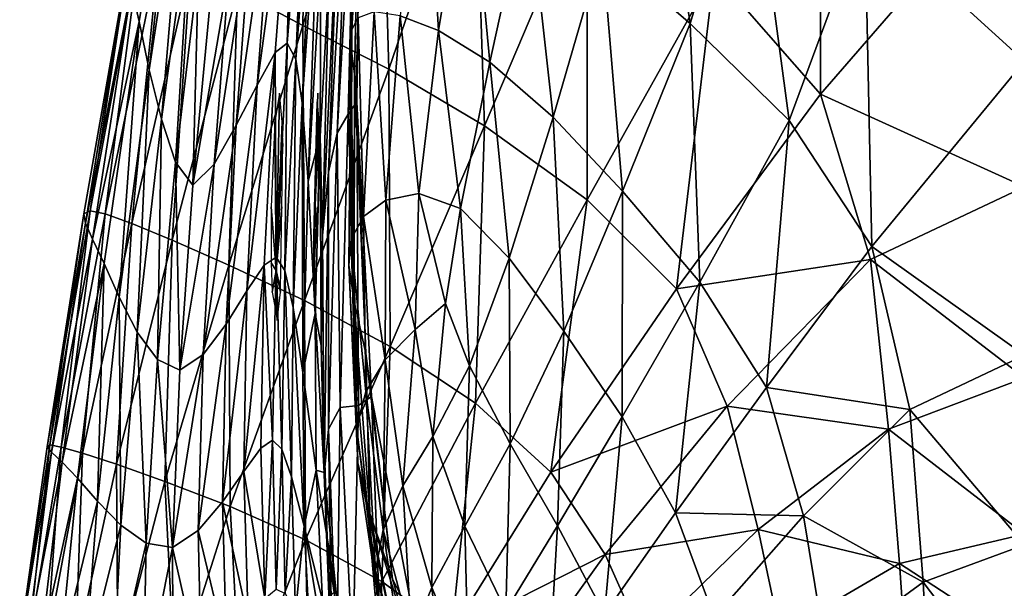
# Model space of a CAD drawing. Extents: x -0.96 to 0.96, y -0.57 to 2.63.
# Tile 141 of 148: x -0.23 to 0, y 2.02 to 2.15. Entities that reach past the tile are written whole.
import ezdxf

# ---------------------------------------------------------------- set-up
doc = ezdxf.new("R2010")
doc.units = 0
doc.layers.add('Brakiri_Cruiser_Lights', color=7, linetype='CONTINUOUS')
doc.layers.add('Brakiri_Cruiser_Main_Texture', color=7, linetype='CONTINUOUS')

msp = doc.modelspace()

# ---------------------------------------------------------------- linework, layer by layer
at = {"layer": 'Brakiri_Cruiser_Lights'}
for points in [[(-0.172842, 2.090311, 0.280101), (-0.172142, 2.13125, 0.28), (-0.173194, 2.124687, 0.294063)], [(-0.172842, 2.090311, 0.280101), (-0.171453, 2.124687, 0.265938), (-0.172142, 2.13125, 0.28)], [(-0.164154, 2.098379, 0.036201), (-0.163268, 2.124687, 0.025938), (-0.163287, 2.13125, 0.04)], [(-0.164154, 2.098379, 0.036201), (-0.163287, 2.13125, 0.04), (-0.163404, 2.129267, 0.04425)], [(-0.164154, 2.098379, 0.036201), (-0.163404, 2.129267, 0.04425), (-0.16299, 2.124687, 0.054062)], [(-0.172842, 2.090311, 0.280101), (-0.173194, 2.124687, 0.294063), (-0.174031, 2.105, 0.29875)], [(-0.172842, 2.090311, 0.280101), (-0.171342, 2.119677, 0.264745), (-0.171453, 2.124687, 0.265938)], [(-0.164154, 2.098379, 0.036201), (-0.163752, 2.105, 0.02125), (-0.163268, 2.124687, 0.025938)], [(-0.164154, 2.098379, 0.036201), (-0.16299, 2.124687, 0.054062), (-0.163243, 2.105, 0.05875)], [(-0.172842, 2.090311, 0.280101), (-0.171555, 2.105, 0.26125), (-0.171342, 2.119677, 0.264745)], [(-0.172842, 2.090311, 0.280101), (-0.174031, 2.105, 0.29875), (-0.174009, 2.092051, 0.295667)], [(-0.172842, 2.090311, 0.280101), (-0.171859, 2.085886, 0.265801), (-0.171555, 2.105, 0.26125)], [(-0.164154, 2.098379, 0.036201), (-0.163243, 2.105, 0.05875), (-0.164267, 2.090244, 0.055237)], [(-0.164154, 2.098379, 0.036201), (-0.163863, 2.101465, 0.022092), (-0.163752, 2.105, 0.02125)], [(-0.164154, 2.098379, 0.036201), (-0.163954, 2.085312, 0.025938), (-0.163863, 2.101465, 0.022092)], [(-0.164154, 2.098379, 0.036201), (-0.164267, 2.090244, 0.055237), (-0.164114, 2.085312, 0.054062)], [(-0.164154, 2.098379, 0.036201), (-0.164056, 2.082168, 0.032675), (-0.163954, 2.085312, 0.025938)], [(-0.164154, 2.098379, 0.036201), (-0.164114, 2.085312, 0.054062), (-0.163692, 2.07875, 0.04)], [(-0.164154, 2.098379, 0.036201), (-0.163692, 2.07875, 0.04), (-0.164056, 2.082168, 0.032675)], [(-0.172842, 2.090311, 0.280101), (-0.174009, 2.092051, 0.295667), (-0.173811, 2.085312, 0.294063)], [(-0.172842, 2.090311, 0.280101), (-0.173811, 2.085312, 0.294063), (-0.173001, 2.081195, 0.285239)], [(-0.172842, 2.090311, 0.280101), (-0.173001, 2.081195, 0.285239), (-0.172625, 2.07875, 0.28)], [(-0.172842, 2.090311, 0.280101), (-0.172625, 2.07875, 0.28), (-0.171857, 2.085312, 0.265938)], [(-0.172842, 2.090311, 0.280101), (-0.171857, 2.085312, 0.265938), (-0.171859, 2.085886, 0.265801)]]:
    msp.add_3dface(points, dxfattribs=at)
at = {"layer": 'Brakiri_Cruiser_Main_Texture'}
for points in [[(0, 2.225419, -0.48913), (-0.036893, 2.17222, -0.487852), (0, 2.138669, -0.492357)], [(-0.047081, 2.131057, 0.494184), (-0.071646, 2.159179, 0.493644), (-0.046976, 2.220892, 0.492696)], [(-0.047081, 2.131057, 0.494184), (-0.046976, 2.220892, 0.492696), (0, 2.1854, 0.494406)], [(-0.166685, 2.146895, 0.48013), (-0.181794, 2.154964, 0.471738), (-0.165534, 2.216081, 0.471328)], [(-0.166685, 2.146895, 0.48013), (-0.165534, 2.216081, 0.471328), (-0.148832, 2.206228, 0.479616)], [(-0.086698, 2.210182, -0.474838), (-0.097577, 2.164859, -0.471687), (-0.077259, 2.147337, -0.479355)], [(-0.086698, 2.210182, -0.474838), (-0.077259, 2.147337, -0.479355), (-0.063424, 2.192743, -0.482219)], [(-0.206338, 2.155593, 0.407359), (-0.204515, 2.147825, 0.398666), (-0.194629, 2.207651, 0.395818)], [(-0.194629, 2.207651, 0.395818), (-0.204515, 2.147825, 0.398666), (-0.202237, 2.136663, 0.392064)], [(-0.194629, 2.207651, 0.395818), (-0.202237, 2.136663, 0.392064), (-0.19365, 2.192519, 0.388882)], [(-0.146828, 2.13681, 0.48668), (-0.166685, 2.146895, 0.48013), (-0.148832, 2.206228, 0.479616)], [(-0.153164, 2.203088, -0.279831), (-0.155642, 2.142229, -0.32463), (-0.152948, 2.205494, -0.324722)], [(-0.152948, 2.205494, -0.324722), (-0.155642, 2.142229, -0.32463), (-0.155404, 2.145971, -0.360533)], [(-0.152948, 2.205494, -0.324722), (-0.155404, 2.145971, -0.360533), (-0.151957, 2.206131, -0.361907)], [(-0.151957, 2.206131, -0.361907), (-0.155404, 2.145971, -0.360533), (-0.153899, 2.148679, -0.389735)], [(-0.146828, 2.13681, 0.48668), (-0.148832, 2.206228, 0.479616), (-0.127057, 2.194668, 0.486094)], [(-0.153164, 2.203088, -0.279831), (-0.154797, 2.135763, -0.281191), (-0.155642, 2.142229, -0.32463)], [(-0.153421, 2.199574, -0.226475), (-0.154797, 2.135763, -0.281191), (-0.153164, 2.203088, -0.279831)], [(-0.168844, 2.19517, 0.304296), (-0.170307, 2.14283, 0.287852), (-0.16581, 2.198735, 0.269135)], [(-0.16581, 2.198735, 0.269135), (-0.170307, 2.14283, 0.287852), (-0.168347, 2.139155, 0.254559)], [(-0.16581, 2.198735, 0.269135), (-0.168347, 2.139155, 0.254559), (-0.163932, 2.195437, 0.22735)], [(-0.156268, 2.126423, -0.167413), (-0.15426, 2.129251, -0.229461), (-0.153421, 2.199574, -0.226475)], [(-0.156268, 2.126423, -0.167413), (-0.153421, 2.199574, -0.226475), (-0.154535, 2.195612, -0.163896)], [(-0.153421, 2.199574, -0.226475), (-0.15426, 2.129251, -0.229461), (-0.154797, 2.135763, -0.281191)], [(-0.163932, 2.195437, 0.22735), (-0.168347, 2.139155, 0.254559), (-0.166889, 2.129073, 0.218771)], [(-0.163932, 2.195437, 0.22735), (-0.166889, 2.129073, 0.218771), (-0.16291, 2.184823, 0.180896)], [(-0.158812, 2.122, -0.100058), (-0.156268, 2.126423, -0.167413), (-0.154535, 2.195612, -0.163896)], [(-0.158812, 2.122, -0.100058), (-0.154535, 2.195612, -0.163896), (-0.156289, 2.189137, -0.094327)], [(-0.138337, 2.196915, -0.435619), (-0.144214, 2.149134, -0.432021), (-0.135395, 2.145775, -0.446509)], [(-0.138337, 2.196915, -0.435619), (-0.135395, 2.145775, -0.446509), (-0.128261, 2.189104, -0.450491)], [(-0.17723, 2.133154, 0.339585), (-0.173093, 2.140642, 0.317446), (-0.168844, 2.19517, 0.304296)], [(-0.17723, 2.133154, 0.339585), (-0.168844, 2.19517, 0.304296), (-0.173335, 2.185199, 0.330874)], [(-0.168844, 2.19517, 0.304296), (-0.173093, 2.140642, 0.317446), (-0.170307, 2.14283, 0.287852)], [(-0.124759, 2.123698, 0.491243), (-0.146828, 2.13681, 0.48668), (-0.127057, 2.194668, 0.486094)], [(-0.124759, 2.123698, 0.491243), (-0.127057, 2.194668, 0.486094), (-0.101048, 2.179589, 0.490768)], [(-0.19365, 2.192519, 0.388882), (-0.202237, 2.136663, 0.392064), (-0.199399, 2.125246, 0.386406)], [(-0.19365, 2.192519, 0.388882), (-0.199399, 2.125246, 0.386406), (-0.192418, 2.175713, 0.383086)], [(-0.063424, 2.192743, -0.482219), (-0.077259, 2.147337, -0.479355), (-0.054353, 2.124976, -0.485456)], [(-0.063424, 2.192743, -0.482219), (-0.054353, 2.124976, -0.485456), (-0.036893, 2.17222, -0.487852)], [(-0.160773, 2.113031, -0.030801), (-0.158812, 2.122, -0.100058), (-0.156289, 2.189137, -0.094327)], [(-0.160773, 2.113031, -0.030801), (-0.156289, 2.189137, -0.094327), (-0.158466, 2.178085, -0.020002)], [(-0.128261, 2.189104, -0.450491), (-0.135395, 2.145775, -0.446509), (-0.123487, 2.138464, -0.457959)], [(-0.128261, 2.189104, -0.450491), (-0.123487, 2.138464, -0.457959), (-0.11476, 2.178471, -0.462162)], [(-0.182118, 2.123861, 0.35574), (-0.17723, 2.133154, 0.339585), (-0.173335, 2.185199, 0.330874)], [(-0.182118, 2.123861, 0.35574), (-0.173335, 2.185199, 0.330874), (-0.178558, 2.171961, 0.349872)], [(-0.16291, 2.184823, 0.180896), (-0.166889, 2.129073, 0.218771), (-0.16547, 2.110965, 0.186608)], [(-0.16291, 2.184823, 0.180896), (-0.16547, 2.110965, 0.186608), (-0.162567, 2.161824, 0.139467)], [(0, 2.109668, 0.491691), (-0.047081, 2.131057, 0.494184), (0, 2.1854, 0.494406)], [(-0.100985, 2.106641, 0.493916), (-0.124759, 2.123698, 0.491243), (-0.101048, 2.179589, 0.490768)], [(-0.100985, 2.106641, 0.493916), (-0.101048, 2.179589, 0.490768), (-0.071646, 2.159179, 0.493644)], [(-0.162154, 2.098379, 0.036201), (-0.160773, 2.113031, -0.030801), (-0.158466, 2.178085, -0.020002)], [(-0.162154, 2.098379, 0.036201), (-0.158466, 2.178085, -0.020002), (-0.160726, 2.157237, 0.051539)], [(-0.11476, 2.178471, -0.462162), (-0.123487, 2.138464, -0.457959), (-0.108905, 2.125699, -0.467016)], [(-0.11476, 2.178471, -0.462162), (-0.108905, 2.125699, -0.467016), (-0.097577, 2.164859, -0.471687)], [(-0.192418, 2.175713, 0.383086), (-0.199399, 2.125246, 0.386406), (-0.196098, 2.115306, 0.380982)], [(-0.192418, 2.175713, 0.383086), (-0.196098, 2.115306, 0.380982), (-0.190812, 2.160135, 0.377264)], [(-0.187239, 2.114871, 0.366803), (-0.182118, 2.123861, 0.35574), (-0.178558, 2.171961, 0.349872)], [(-0.187239, 2.114871, 0.366803), (-0.178558, 2.171961, 0.349872), (-0.183786, 2.158598, 0.362295)], [(-0.036893, 2.17222, -0.487852), (-0.054353, 2.124976, -0.485456), (-0.035286, 2.095884, -0.490123)], [(-0.036893, 2.17222, -0.487852), (-0.035286, 2.095884, -0.490123), (0, 2.138669, -0.492357)], [(-0.217285, 2.103421, 0.42875), (-0.207207, 2.160859, 0.417458), (-0.206696, 2.163837, 0.428495)], [(-0.215887, 2.10409, 0.44), (-0.217285, 2.103421, 0.42875), (-0.206696, 2.163837, 0.428495)], [(-0.21237, 2.103382, 0.45125), (-0.215887, 2.10409, 0.44), (-0.204378, 2.16474, 0.44)], [(-0.215887, 2.10409, 0.44), (-0.206696, 2.163837, 0.428495), (-0.204378, 2.16474, 0.44)], [(-0.21237, 2.103382, 0.45125), (-0.204378, 2.16474, 0.44), (-0.199973, 2.163653, 0.451204)], [(-0.206217, 2.101171, 0.462031), (-0.21237, 2.103382, 0.45125), (-0.199973, 2.163653, 0.451204)], [(-0.206217, 2.101171, 0.462031), (-0.199973, 2.163653, 0.451204), (-0.192667, 2.160472, 0.46194)], [(-0.097577, 2.164859, -0.471687), (-0.108905, 2.125699, -0.467016), (-0.092842, 2.108622, -0.47426)], [(-0.097577, 2.164859, -0.471687), (-0.092842, 2.108622, -0.47426), (-0.077259, 2.147337, -0.479355)], [(-0.16547, 2.110965, 0.186608), (-0.162726, 2.121372, 0.112756), (-0.162567, 2.161824, 0.139467)], [(-0.162567, 2.161824, 0.139467), (-0.162726, 2.121372, 0.112756), (-0.160726, 2.157237, 0.051539)], [(-0.217285, 2.103421, 0.42875), (-0.21696, 2.101278, 0.417969), (-0.207207, 2.160859, 0.417458)], [(-0.21696, 2.101278, 0.417969), (-0.206338, 2.155593, 0.407359), (-0.207207, 2.160859, 0.417458)], [(-0.196914, 2.097331, 0.471875), (-0.206217, 2.101171, 0.462031), (-0.192667, 2.160472, 0.46194)], [(-0.196914, 2.097331, 0.471875), (-0.192667, 2.160472, 0.46194), (-0.181794, 2.154964, 0.471738)], [(-0.190812, 2.160135, 0.377264), (-0.196098, 2.115306, 0.380982), (-0.192169, 2.110029, 0.374638)], [(-0.190812, 2.160135, 0.377264), (-0.192169, 2.110029, 0.374638), (-0.188158, 2.15227, 0.370605)], [(-0.080381, 2.086093, 0.494381), (-0.100985, 2.106641, 0.493916), (-0.071646, 2.159179, 0.493644)], [(-0.080381, 2.086093, 0.494381), (-0.071646, 2.159179, 0.493644), (-0.047081, 2.131057, 0.494184)], [(-0.192169, 2.110029, 0.374638), (-0.187239, 2.114871, 0.366803), (-0.183786, 2.158598, 0.362295)], [(-0.192169, 2.110029, 0.374638), (-0.183786, 2.158598, 0.362295), (-0.188158, 2.15227, 0.370605)], [(-0.162726, 2.121372, 0.112756), (-0.162154, 2.098379, 0.036201), (-0.160726, 2.157237, 0.051539)], [(-0.21696, 2.101278, 0.417969), (-0.215306, 2.097565, 0.408125), (-0.206338, 2.155593, 0.407359)], [(-0.215306, 2.097565, 0.408125), (-0.204515, 2.147825, 0.398666), (-0.206338, 2.155593, 0.407359)], [(-0.183823, 2.091512, 0.480313), (-0.196914, 2.097331, 0.471875), (-0.181794, 2.154964, 0.471738)], [(-0.183823, 2.091512, 0.480313), (-0.181794, 2.154964, 0.471738), (-0.166685, 2.146895, 0.48013)], [(-0.153899, 2.148679, -0.389735), (-0.152711, 2.102818, -0.411167), (-0.150256, 2.150074, -0.413353)], [(-0.150256, 2.150074, -0.413353), (-0.152711, 2.102818, -0.411167), (-0.147513, 2.106548, -0.42911)], [(-0.150256, 2.150074, -0.413353), (-0.147513, 2.106548, -0.42911), (-0.144214, 2.149134, -0.432021)], [(-0.215306, 2.097565, 0.408125), (-0.212599, 2.091961, 0.399687), (-0.204515, 2.147825, 0.398666)], [(-0.204515, 2.147825, 0.398666), (-0.212599, 2.091961, 0.399687), (-0.209115, 2.084147, 0.393125)], [(-0.204515, 2.147825, 0.398666), (-0.209115, 2.084147, 0.393125), (-0.202237, 2.136663, 0.392064)], [(-0.155404, 2.145971, -0.360533), (-0.155564, 2.097584, -0.388608), (-0.153899, 2.148679, -0.389735)], [(-0.153899, 2.148679, -0.389735), (-0.155564, 2.097584, -0.388608), (-0.152711, 2.102818, -0.411167)], [(-0.144214, 2.149134, -0.432021), (-0.147513, 2.106548, -0.42911), (-0.139924, 2.108103, -0.442947)], [(-0.144214, 2.149134, -0.432021), (-0.139924, 2.108103, -0.442947), (-0.135395, 2.145775, -0.446509)], [(-0.166309, 2.083366, 0.486875), (-0.183823, 2.091512, 0.480313), (-0.166685, 2.146895, 0.48013)], [(-0.166309, 2.083366, 0.486875), (-0.166685, 2.146895, 0.48013), (-0.146828, 2.13681, 0.48668)], [(-0.155642, 2.142229, -0.32463), (-0.156116, 2.091512, -0.360919), (-0.155404, 2.145971, -0.360533)], [(-0.155404, 2.145971, -0.360533), (-0.156116, 2.091512, -0.360919), (-0.155564, 2.097584, -0.388608)], [(-0.135395, 2.145775, -0.446509), (-0.139924, 2.108103, -0.442947), (-0.130307, 2.104609, -0.453413)], [(-0.135395, 2.145775, -0.446509), (-0.130307, 2.104609, -0.453413), (-0.123487, 2.138464, -0.457959)], [(-0.077259, 2.147337, -0.479355), (-0.092842, 2.108622, -0.47426), (-0.075012, 2.087652, -0.480478)], [(-0.077259, 2.147337, -0.479355), (-0.075012, 2.087652, -0.480478), (-0.054353, 2.124976, -0.485456)], [(-0.173093, 2.140642, 0.317446), (-0.172891, 2.093366, 0.307428), (-0.170307, 2.14283, 0.287852)], [(-0.170307, 2.14283, 0.287852), (-0.172891, 2.093366, 0.307428), (-0.170842, 2.090311, 0.280101)], [(-0.170307, 2.14283, 0.287852), (-0.170842, 2.090311, 0.280101), (-0.168347, 2.139155, 0.254559)], [(-0.155642, 2.142229, -0.32463), (-0.154822, 2.083181, -0.326985), (-0.156116, 2.091512, -0.360919)], [(-0.154797, 2.135763, -0.281191), (-0.154822, 2.083181, -0.326985), (-0.155642, 2.142229, -0.32463)], [(-0.179622, 2.085593, 0.349109), (-0.175635, 2.091576, 0.331432), (-0.173093, 2.140642, 0.317446)], [(-0.179622, 2.085593, 0.349109), (-0.173093, 2.140642, 0.317446), (-0.17723, 2.133154, 0.339585)], [(-0.173093, 2.140642, 0.317446), (-0.175635, 2.091576, 0.331432), (-0.172891, 2.093366, 0.307428)], [(-0.168347, 2.139155, 0.254559), (-0.170842, 2.090311, 0.280101), (-0.168941, 2.081757, 0.252454)], [(-0.168347, 2.139155, 0.254559), (-0.168941, 2.081757, 0.252454), (-0.166889, 2.129073, 0.218771)], [(-0.123487, 2.138464, -0.457959), (-0.130307, 2.104609, -0.453413), (-0.119025, 2.093188, -0.461242)], [(-0.123487, 2.138464, -0.457959), (-0.119025, 2.093188, -0.461242), (-0.108905, 2.125699, -0.467016)], [(-0.035286, 2.095884, -0.490123), (0, 2.070717, -0.495002), (0, 2.138669, -0.492357)], [(-0.202237, 2.136663, 0.392064), (-0.209115, 2.084147, 0.393125), (-0.204967, 2.07609, 0.387747)], [(-0.202237, 2.136663, 0.392064), (-0.204967, 2.07609, 0.387747), (-0.199399, 2.125246, 0.386406)], [(-0.146575, 2.072776, 0.491507), (-0.166309, 2.083366, 0.486875), (-0.146828, 2.13681, 0.48668)], [(-0.146575, 2.072776, 0.491507), (-0.146828, 2.13681, 0.48668), (-0.124759, 2.123698, 0.491243)], [(-0.154797, 2.135763, -0.281191), (-0.152136, 2.07117, -0.285687), (-0.154822, 2.083181, -0.326985)], [(-0.15426, 2.129251, -0.229461), (-0.152136, 2.07117, -0.285687), (-0.154797, 2.135763, -0.281191)], [(-0.184463, 2.077879, 0.361821), (-0.179622, 2.085593, 0.349109), (-0.17723, 2.133154, 0.339585)], [(-0.184463, 2.077879, 0.361821), (-0.17723, 2.133154, 0.339585), (-0.182118, 2.123861, 0.35574)], [(-0.035586, 2.092843, 0.491848), (-0.080381, 2.086093, 0.494381), (-0.047081, 2.131057, 0.494184)], [(0, 2.109668, 0.491691), (-0.035586, 2.092843, 0.491848), (-0.047081, 2.131057, 0.494184)], [(-0.166889, 2.129073, 0.218771), (-0.168941, 2.081757, 0.252454), (-0.166703, 2.066718, 0.227744)], [(-0.166889, 2.129073, 0.218771), (-0.166703, 2.066718, 0.227744), (-0.16547, 2.110965, 0.186608)], [(-0.153835, 2.0591, -0.172907), (-0.15426, 2.129251, -0.229461), (-0.156268, 2.126423, -0.167413)], [(-0.15426, 2.129251, -0.229461), (-0.150869, 2.061227, -0.235003), (-0.152136, 2.07117, -0.285687)], [(-0.153835, 2.0591, -0.172907), (-0.150869, 2.061227, -0.235003), (-0.15426, 2.129251, -0.229461)], [(-0.199399, 2.125246, 0.386406), (-0.204967, 2.07609, 0.387747), (-0.200271, 2.069757, 0.382864)], [(-0.199399, 2.125246, 0.386406), (-0.200271, 2.069757, 0.382864), (-0.196098, 2.115306, 0.380982)], [(-0.158122, 2.058622, -0.10558), (-0.156268, 2.126423, -0.167413), (-0.158812, 2.122, -0.100058)], [(-0.158122, 2.058622, -0.10558), (-0.153835, 2.0591, -0.172907), (-0.156268, 2.126423, -0.167413)], [(-0.108905, 2.125699, -0.467016), (-0.119025, 2.093188, -0.461242), (-0.106439, 2.07633, -0.467511)], [(-0.108905, 2.125699, -0.467016), (-0.106439, 2.07633, -0.467511), (-0.092842, 2.108622, -0.47426)], [(-0.054353, 2.124976, -0.485456), (-0.075012, 2.087652, -0.480478), (-0.059604, 2.063268, -0.485416)], [(-0.054353, 2.124976, -0.485456), (-0.059604, 2.063268, -0.485416), (-0.035286, 2.095884, -0.490123)], [(-0.189766, 2.070899, 0.370925), (-0.184463, 2.077879, 0.361821), (-0.182118, 2.123861, 0.35574)], [(-0.189766, 2.070899, 0.370925), (-0.182118, 2.123861, 0.35574), (-0.187239, 2.114871, 0.366803)], [(-0.126826, 2.059626, 0.494154), (-0.146575, 2.072776, 0.491507), (-0.124759, 2.123698, 0.491243)], [(-0.126826, 2.059626, 0.494154), (-0.124759, 2.123698, 0.491243), (-0.100985, 2.106641, 0.493916)], [(-0.16547, 2.110965, 0.186608), (-0.163892, 2.080394, 0.164903), (-0.162726, 2.121372, 0.112756)], [(-0.163892, 2.080394, 0.164903), (-0.162506, 2.073021, 0.095535), (-0.162726, 2.121372, 0.112756)], [(-0.162726, 2.121372, 0.112756), (-0.162506, 2.073021, 0.095535), (-0.162154, 2.098379, 0.036201)], [(-0.160818, 2.053626, -0.039204), (-0.158122, 2.058622, -0.10558), (-0.158812, 2.122, -0.100058)], [(-0.160818, 2.053626, -0.039204), (-0.158812, 2.122, -0.100058), (-0.160773, 2.113031, -0.030801)], [(-0.196098, 2.115306, 0.380982), (-0.200271, 2.069757, 0.382864), (-0.19516, 2.067307, 0.377561)], [(-0.196098, 2.115306, 0.380982), (-0.19516, 2.067307, 0.377561), (-0.192169, 2.110029, 0.374638)], [(-0.19516, 2.067307, 0.377561), (-0.189766, 2.070899, 0.370925), (-0.187239, 2.114871, 0.366803)], [(-0.19516, 2.067307, 0.377561), (-0.187239, 2.114871, 0.366803), (-0.192169, 2.110029, 0.374638)], [(-0.16182, 2.043174, 0.024192), (-0.160773, 2.113031, -0.030801), (-0.162154, 2.098379, 0.036201)], [(-0.16182, 2.043174, 0.024192), (-0.160818, 2.053626, -0.039204), (-0.160773, 2.113031, -0.030801)], [(-0.166703, 2.066718, 0.227744), (-0.163892, 2.080394, 0.164903), (-0.16547, 2.110965, 0.186608)], [(0, 2.065477, 0.486204), (-0.035586, 2.092843, 0.491848), (0, 2.109668, 0.491691)], [(-0.147513, 2.106548, -0.42911), (-0.140734, 2.076653, -0.441346), (-0.139924, 2.108103, -0.442947)], [(-0.139924, 2.108103, -0.442947), (-0.140734, 2.076653, -0.441346), (-0.133789, 2.082685, -0.449514)], [(-0.139924, 2.108103, -0.442947), (-0.133789, 2.082685, -0.449514), (-0.130307, 2.104609, -0.453413)], [(-0.109451, 2.043683, 0.494704), (-0.126826, 2.059626, 0.494154), (-0.100985, 2.106641, 0.493916)], [(-0.109451, 2.043683, 0.494704), (-0.100985, 2.106641, 0.493916), (-0.080381, 2.086093, 0.494381)], [(-0.092842, 2.108622, -0.47426), (-0.106439, 2.07633, -0.467511), (-0.092906, 2.056526, -0.473296)], [(-0.092842, 2.108622, -0.47426), (-0.092906, 2.056526, -0.473296), (-0.075012, 2.087652, -0.480478)], [(-0.152711, 2.102818, -0.411167), (-0.147658, 2.0697, -0.427947), (-0.147513, 2.106548, -0.42911)], [(-0.147513, 2.106548, -0.42911), (-0.147658, 2.0697, -0.427947), (-0.140734, 2.076653, -0.441346)], [(-0.130307, 2.104609, -0.453413), (-0.133789, 2.082685, -0.449514), (-0.128204, 2.068295, -0.45358)], [(-0.130307, 2.104609, -0.453413), (-0.128204, 2.068295, -0.45358), (-0.119025, 2.093188, -0.461242)], [(-0.225202, 2.050006, 0.44), (-0.225809, 2.049609, 0.42875), (-0.217285, 2.103421, 0.42875)], [(-0.225809, 2.049609, 0.42875), (-0.21696, 2.101278, 0.417969), (-0.217285, 2.103421, 0.42875)], [(-0.22259, 2.049512, 0.45125), (-0.225202, 2.050006, 0.44), (-0.215887, 2.10409, 0.44)], [(-0.225202, 2.050006, 0.44), (-0.217285, 2.103421, 0.42875), (-0.215887, 2.10409, 0.44)], [(-0.22259, 2.049512, 0.45125), (-0.215887, 2.10409, 0.44), (-0.21237, 2.103382, 0.45125)], [(-0.217607, 2.048105, 0.462031), (-0.22259, 2.049512, 0.45125), (-0.21237, 2.103382, 0.45125)], [(-0.217607, 2.048105, 0.462031), (-0.21237, 2.103382, 0.45125), (-0.206217, 2.101171, 0.462031)], [(-0.155564, 2.097584, -0.388608), (-0.152153, 2.062263, -0.410834), (-0.152711, 2.102818, -0.411167)], [(-0.152711, 2.102818, -0.411167), (-0.152153, 2.062263, -0.410834), (-0.147658, 2.0697, -0.427947)], [(-0.225809, 2.049609, 0.42875), (-0.224775, 2.04834, 0.417969), (-0.21696, 2.101278, 0.417969)], [(-0.224775, 2.04834, 0.417969), (-0.215306, 2.097565, 0.408125), (-0.21696, 2.101278, 0.417969)], [(-0.209771, 2.045545, 0.471875), (-0.217607, 2.048105, 0.462031), (-0.206217, 2.101171, 0.462031)], [(-0.209771, 2.045545, 0.471875), (-0.206217, 2.101171, 0.462031), (-0.196914, 2.097331, 0.471875)], [(-0.224775, 2.04834, 0.417969), (-0.222345, 2.045995, 0.408125), (-0.215306, 2.097565, 0.408125)], [(-0.222345, 2.045995, 0.408125), (-0.212599, 2.091961, 0.399687), (-0.215306, 2.097565, 0.408125)], [(-0.162506, 2.073021, 0.095535), (-0.16182, 2.043174, 0.024192), (-0.162154, 2.098379, 0.036201)], [(-0.156116, 2.091512, -0.360919), (-0.154355, 2.054151, -0.389438), (-0.155564, 2.097584, -0.388608)], [(-0.155564, 2.097584, -0.388608), (-0.154355, 2.054151, -0.389438), (-0.152153, 2.062263, -0.410834)], [(-0.198594, 2.041589, 0.480313), (-0.209771, 2.045545, 0.471875), (-0.196914, 2.097331, 0.471875)], [(-0.198594, 2.041589, 0.480313), (-0.196914, 2.097331, 0.471875), (-0.183823, 2.091512, 0.480313)], [(-0.059604, 2.063268, -0.485416), (-0.026483, 2.058171, -0.493492), (-0.035286, 2.095884, -0.490123)], [(-0.035286, 2.095884, -0.490123), (-0.026483, 2.058171, -0.493492), (0, 2.070717, -0.495002)], [(-0.175635, 2.091576, 0.331432), (-0.173701, 2.051078, 0.325201), (-0.172891, 2.093366, 0.307428)], [(-0.172891, 2.093366, 0.307428), (-0.173701, 2.051078, 0.325201), (-0.17156, 2.049043, 0.30336)], [(-0.172891, 2.093366, 0.307428), (-0.17156, 2.049043, 0.30336), (-0.170842, 2.090311, 0.280101)], [(-0.119025, 2.093188, -0.461242), (-0.128204, 2.068295, -0.45358), (-0.118785, 2.050256, -0.458644)], [(-0.119025, 2.093188, -0.461242), (-0.118785, 2.050256, -0.458644), (-0.106439, 2.07633, -0.467511)], [(-0.222345, 2.045995, 0.408125), (-0.218763, 2.04237, 0.399687), (-0.212599, 2.091961, 0.399687)], [(-0.212599, 2.091961, 0.399687), (-0.218763, 2.04237, 0.399687), (-0.214152, 2.037039, 0.393125)], [(-0.212599, 2.091961, 0.399687), (-0.214152, 2.037039, 0.393125), (-0.209115, 2.084147, 0.393125)], [(-0.183472, 2.03577, 0.486875), (-0.198594, 2.041589, 0.480313), (-0.183823, 2.091512, 0.480313)], [(-0.183472, 2.03577, 0.486875), (-0.183823, 2.091512, 0.480313), (-0.166309, 2.083366, 0.486875)], [(-0.180377, 2.043886, 0.357701), (-0.176406, 2.049284, 0.344096), (-0.175635, 2.091576, 0.331432)], [(-0.180377, 2.043886, 0.357701), (-0.175635, 2.091576, 0.331432), (-0.179622, 2.085593, 0.349109)], [(-0.175635, 2.091576, 0.331432), (-0.176406, 2.049284, 0.344096), (-0.173701, 2.051078, 0.325201)], [(-0.154822, 2.083181, -0.326985), (-0.154011, 2.045893, -0.36369), (-0.156116, 2.091512, -0.360919)], [(-0.156116, 2.091512, -0.360919), (-0.154011, 2.045893, -0.36369), (-0.154355, 2.054151, -0.389438)], [(-0.035586, 2.092843, 0.491848), (-0.068691, 2.058985, 0.492304), (-0.080381, 2.086093, 0.494381)], [(-0.031421, 2.053648, 0.48667), (-0.068691, 2.058985, 0.492304), (-0.035586, 2.092843, 0.491848)], [(0, 2.065477, 0.486204), (-0.031421, 2.053648, 0.48667), (-0.035586, 2.092843, 0.491848)], [(-0.170842, 2.090311, 0.280101), (-0.17156, 2.049043, 0.30336), (-0.169345, 2.042621, 0.281171)], [(-0.170842, 2.090311, 0.280101), (-0.169345, 2.042621, 0.281171), (-0.168941, 2.081757, 0.252454)], [(-0.075012, 2.087652, -0.480478), (-0.092906, 2.056526, -0.473296), (-0.080603, 2.034317, -0.478446)], [(-0.075012, 2.087652, -0.480478), (-0.080603, 2.034317, -0.478446), (-0.059604, 2.063268, -0.485416)], [(-0.209115, 2.084147, 0.393125), (-0.214152, 2.037039, 0.393125), (-0.208776, 2.031478, 0.387988)], [(-0.209115, 2.084147, 0.393125), (-0.208776, 2.031478, 0.387988), (-0.204967, 2.07609, 0.387747)], [(-0.185303, 2.036833, 0.367358), (-0.180377, 2.043886, 0.357701), (-0.179622, 2.085593, 0.349109)], [(-0.185303, 2.036833, 0.367358), (-0.179622, 2.085593, 0.349109), (-0.184463, 2.077879, 0.361821)], [(-0.068691, 2.058985, 0.492304), (-0.109451, 2.043683, 0.494704), (-0.080381, 2.086093, 0.494381)], [(-0.166123, 2.028089, 0.491563), (-0.183472, 2.03577, 0.486875), (-0.166309, 2.083366, 0.486875)], [(-0.168941, 2.081757, 0.252454), (-0.169345, 2.042621, 0.281171), (-0.166417, 2.031256, 0.261233)], [(-0.168941, 2.081757, 0.252454), (-0.166417, 2.031256, 0.261233), (-0.166703, 2.066718, 0.227744)], [(-0.166123, 2.028089, 0.491563), (-0.166309, 2.083366, 0.486875), (-0.146575, 2.072776, 0.491507)], [(-0.152136, 2.07117, -0.285687), (-0.151242, 2.034153, -0.332151), (-0.154822, 2.083181, -0.326985)], [(-0.154822, 2.083181, -0.326985), (-0.151242, 2.034153, -0.332151), (-0.154011, 2.045893, -0.36369)], [(-0.133789, 2.082685, -0.449514), (-0.140734, 2.076653, -0.441346), (-0.136711, 2.05199, -0.443244)], [(-0.133789, 2.082685, -0.449514), (-0.136711, 2.05199, -0.443244), (-0.128204, 2.068295, -0.45358)], [(-0.166703, 2.066718, 0.227744), (-0.163645, 2.044207, 0.209232), (-0.163892, 2.080394, 0.164903)], [(-0.163645, 2.044207, 0.209232), (-0.16181, 2.043609, 0.148622), (-0.163892, 2.080394, 0.164903)], [(-0.163892, 2.080394, 0.164903), (-0.16181, 2.043609, 0.148622), (-0.162506, 2.073021, 0.095535)], [(-0.190894, 2.030267, 0.374185), (-0.185303, 2.036833, 0.367358), (-0.184463, 2.077879, 0.361821)], [(-0.190894, 2.030267, 0.374185), (-0.184463, 2.077879, 0.361821), (-0.189766, 2.070899, 0.370925)], [(-0.204967, 2.07609, 0.387747), (-0.208776, 2.031478, 0.387988), (-0.202917, 2.027352, 0.383605)], [(-0.204967, 2.07609, 0.387747), (-0.202917, 2.027352, 0.383605), (-0.200271, 2.069757, 0.382864)], [(-0.140734, 2.076653, -0.441346), (-0.147658, 2.0697, -0.427947), (-0.143647, 2.04058, -0.429911)], [(-0.140734, 2.076653, -0.441346), (-0.143647, 2.04058, -0.429911), (-0.136711, 2.05199, -0.443244)], [(-0.106439, 2.07633, -0.467511), (-0.118785, 2.050256, -0.458644), (-0.107894, 2.031293, -0.463925)], [(-0.106439, 2.07633, -0.467511), (-0.107894, 2.031293, -0.463925), (-0.092906, 2.056526, -0.473296)], [(-0.14845, 2.01843, 0.49432), (-0.166123, 2.028089, 0.491563), (-0.146575, 2.072776, 0.491507)], [(-0.16181, 2.043609, 0.148622), (-0.161024, 2.026326, 0.082576), (-0.162506, 2.073021, 0.095535)], [(-0.162506, 2.073021, 0.095535), (-0.161024, 2.026326, 0.082576), (-0.16182, 2.043174, 0.024192)], [(-0.14845, 2.01843, 0.49432), (-0.146575, 2.072776, 0.491507), (-0.126826, 2.059626, 0.494154)], [(-0.196856, 2.026329, 0.379302), (-0.190894, 2.030267, 0.374185), (-0.189766, 2.070899, 0.370925)], [(-0.196856, 2.026329, 0.379302), (-0.189766, 2.070899, 0.370925), (-0.19516, 2.067307, 0.377561)], [(-0.150869, 2.061227, -0.235003), (-0.146008, 2.01901, -0.295536), (-0.152136, 2.07117, -0.285687)], [(-0.152136, 2.07117, -0.285687), (-0.146008, 2.01901, -0.295536), (-0.151242, 2.034153, -0.332151)], [(-0.026483, 2.058171, -0.493492), (0, 2.026936, -0.497556), (0, 2.070717, -0.495002)], [(-0.200271, 2.069757, 0.382864), (-0.202917, 2.027352, 0.383605), (-0.196856, 2.026329, 0.379302)], [(-0.200271, 2.069757, 0.382864), (-0.196856, 2.026329, 0.379302), (-0.19516, 2.067307, 0.377561)], [(-0.147658, 2.0697, -0.427947), (-0.152153, 2.062263, -0.410834), (-0.148117, 2.030373, -0.413254)], [(-0.147658, 2.0697, -0.427947), (-0.148117, 2.030373, -0.413254), (-0.143647, 2.04058, -0.429911)], [(-0.128204, 2.068295, -0.45358), (-0.136711, 2.05199, -0.443244), (-0.129273, 2.03127, -0.447352)], [(-0.128204, 2.068295, -0.45358), (-0.129273, 2.03127, -0.447352), (-0.118785, 2.050256, -0.458644)], [(-0.166417, 2.031256, 0.261233), (-0.163645, 2.044207, 0.209232), (-0.166703, 2.066718, 0.227744)], [(0, 2.029417, 0.47791), (-0.031421, 2.053648, 0.48667), (0, 2.065477, 0.486204)], [(-0.152153, 2.062263, -0.410834), (-0.154355, 2.054151, -0.389438), (-0.149958, 2.021041, -0.393149)], [(-0.148513, 1.998556, -0.173055), (-0.150869, 2.061227, -0.235003), (-0.153835, 2.0591, -0.172907)], [(-0.152153, 2.062263, -0.410834), (-0.149958, 2.021041, -0.393149), (-0.148117, 2.030373, -0.413254)], [(-0.150869, 2.061227, -0.235003), (-0.136941, 1.987998, -0.246044), (-0.146008, 2.01901, -0.295536)], [(-0.148513, 1.998556, -0.173055), (-0.136941, 1.987998, -0.246044), (-0.150869, 2.061227, -0.235003)], [(-0.080603, 2.034317, -0.478446), (-0.051031, 2.033643, -0.489311), (-0.059604, 2.063268, -0.485416)], [(-0.059604, 2.063268, -0.485416), (-0.051031, 2.033643, -0.489311), (-0.026483, 2.058171, -0.493492)], [(-0.155139, 2.001435, -0.108777), (-0.153835, 2.0591, -0.172907), (-0.158122, 2.058622, -0.10558)], [(-0.155139, 2.001435, -0.108777), (-0.148513, 1.998556, -0.173055), (-0.153835, 2.0591, -0.172907)], [(-0.132354, 2.006676, 0.495091), (-0.14845, 2.01843, 0.49432), (-0.126826, 2.059626, 0.494154)], [(-0.132354, 2.006676, 0.495091), (-0.126826, 2.059626, 0.494154), (-0.109451, 2.043683, 0.494704)], [(-0.068691, 2.058985, 0.492304), (-0.096836, 2.024714, 0.493047), (-0.109451, 2.043683, 0.494704)], [(-0.061523, 2.030482, 0.487689), (-0.096836, 2.024714, 0.493047), (-0.068691, 2.058985, 0.492304)], [(-0.031421, 2.053648, 0.48667), (-0.061523, 2.030482, 0.487689), (-0.068691, 2.058985, 0.492304)], [(-0.158889, 2.000248, -0.044622), (-0.158122, 2.058622, -0.10558), (-0.160818, 2.053626, -0.039204)], [(-0.158889, 2.000248, -0.044622), (-0.155139, 2.001435, -0.108777), (-0.158122, 2.058622, -0.10558)], [(-0.051031, 2.033643, -0.489311), (-0.023405, 2.018271, -0.496251), (-0.026483, 2.058171, -0.493492)], [(-0.026483, 2.058171, -0.493492), (-0.023405, 2.018271, -0.496251), (0, 2.026936, -0.497556)], [(-0.092906, 2.056526, -0.473296), (-0.107894, 2.031293, -0.463925), (-0.097042, 2.010935, -0.469216)], [(-0.092906, 2.056526, -0.473296), (-0.097042, 2.010935, -0.469216), (-0.080603, 2.034317, -0.478446)], [(-0.15983, 1.99383, 0.015827), (-0.160818, 2.053626, -0.039204), (-0.16182, 2.043174, 0.024192)], [(-0.15983, 1.99383, 0.015827), (-0.158889, 2.000248, -0.044622), (-0.160818, 2.053626, -0.039204)], [(-0.154355, 2.054151, -0.389438), (-0.154011, 2.045893, -0.36369), (-0.149007, 2.012254, -0.369469)], [(-0.154355, 2.054151, -0.389438), (-0.149007, 2.012254, -0.369469), (-0.149958, 2.021041, -0.393149)], [(-0.136711, 2.05199, -0.443244), (-0.143647, 2.04058, -0.429911), (-0.13694, 2.017079, -0.433815)], [(-0.136711, 2.05199, -0.443244), (-0.13694, 2.017079, -0.433815), (-0.129273, 2.03127, -0.447352)], [(-0.028848, 2.022584, 0.478685), (-0.061523, 2.030482, 0.487689), (-0.031421, 2.053648, 0.48667)], [(0, 2.029417, 0.47791), (-0.028848, 2.022584, 0.478685), (-0.031421, 2.053648, 0.48667)], [(-0.225809, 2.049609, 0.42875), (-0.225202, 2.050006, 0.44), (-0.232082, 2.00464, 0.44)], [(-0.225202, 2.050006, 0.44), (-0.230137, 2.004339, 0.45125), (-0.232082, 2.00464, 0.44)], [(-0.225202, 2.050006, 0.44), (-0.22259, 2.049512, 0.45125), (-0.230137, 2.004339, 0.45125)], [(-0.173701, 2.051078, 0.325201), (-0.176406, 2.049284, 0.344096), (-0.175475, 2.01456, 0.353189)], [(-0.173701, 2.051078, 0.325201), (-0.175475, 2.01456, 0.353189), (-0.172878, 2.016699, 0.33851)], [(-0.17156, 2.049043, 0.30336), (-0.173701, 2.051078, 0.325201), (-0.172878, 2.016699, 0.33851)], [(-0.118785, 2.050256, -0.458644), (-0.129273, 2.03127, -0.447352), (-0.119839, 2.011649, -0.452378)], [(-0.118785, 2.050256, -0.458644), (-0.119839, 2.011649, -0.452378), (-0.107894, 2.031293, -0.463925)], [(-0.224775, 2.04834, 0.417969), (-0.225809, 2.049609, 0.42875), (-0.232135, 2.004534, 0.42875)], [(-0.225809, 2.049609, 0.42875), (-0.232082, 2.00464, 0.44), (-0.232135, 2.004534, 0.42875)], [(-0.224775, 2.04834, 0.417969), (-0.232135, 2.004534, 0.42875), (-0.230511, 2.003935, 0.417969)], [(-0.222345, 2.045995, 0.408125), (-0.224775, 2.04834, 0.417969), (-0.230511, 2.003935, 0.417969)], [(-0.22259, 2.049512, 0.45125), (-0.225967, 2.003495, 0.462031), (-0.230137, 2.004339, 0.45125)], [(-0.22259, 2.049512, 0.45125), (-0.217607, 2.048105, 0.462031), (-0.225967, 2.003495, 0.462031)], [(-0.217607, 2.048105, 0.462031), (-0.219238, 2.001973, 0.471875), (-0.225967, 2.003495, 0.462031)], [(-0.217607, 2.048105, 0.462031), (-0.209771, 2.045545, 0.471875), (-0.219238, 2.001973, 0.471875)], [(-0.175475, 2.01456, 0.353189), (-0.176406, 2.049284, 0.344096), (-0.180377, 2.043886, 0.357701)], [(-0.17156, 2.049043, 0.30336), (-0.172878, 2.016699, 0.33851), (-0.170777, 2.015694, 0.321517)], [(-0.169345, 2.042621, 0.281171), (-0.17156, 2.049043, 0.30336), (-0.170777, 2.015694, 0.321517)], [(-0.222345, 2.045995, 0.408125), (-0.230511, 2.003935, 0.417969), (-0.227422, 2.002754, 0.408125)], [(-0.218763, 2.04237, 0.399687), (-0.222345, 2.045995, 0.408125), (-0.227422, 2.002754, 0.408125)], [(-0.209771, 2.045545, 0.471875), (-0.209497, 1.999412, 0.480313), (-0.219238, 2.001973, 0.471875)], [(-0.209771, 2.045545, 0.471875), (-0.198594, 2.041589, 0.480313), (-0.209497, 1.999412, 0.480313)], [(-0.154011, 2.045893, -0.36369), (-0.151242, 2.034153, -0.332151), (-0.144892, 2.00218, -0.342606)], [(-0.154011, 2.045893, -0.36369), (-0.144892, 2.00218, -0.342606), (-0.149007, 2.012254, -0.369469)], [(-0.179359, 2.009405, 0.363614), (-0.180377, 2.043886, 0.357701), (-0.185303, 2.036833, 0.367358)], [(-0.175475, 2.01456, 0.353189), (-0.180377, 2.043886, 0.357701), (-0.179359, 2.009405, 0.363614)], [(-0.166417, 2.031256, 0.261233), (-0.162204, 2.014055, 0.246403), (-0.163645, 2.044207, 0.209232)], [(-0.162204, 2.014055, 0.246403), (-0.159091, 2.016259, 0.195539), (-0.163645, 2.044207, 0.209232)], [(-0.163645, 2.044207, 0.209232), (-0.159091, 2.016259, 0.195539), (-0.16181, 2.043609, 0.148622)], [(-0.161024, 2.026326, 0.082576), (-0.15983, 1.99383, 0.015827), (-0.16182, 2.043174, 0.024192)], [(-0.159091, 2.016259, 0.195539), (-0.158013, 2.005949, 0.136193), (-0.16181, 2.043609, 0.148622)], [(-0.16181, 2.043609, 0.148622), (-0.158013, 2.005949, 0.136193), (-0.161024, 2.026326, 0.082576)], [(-0.096836, 2.024714, 0.493047), (-0.132354, 2.006676, 0.495091), (-0.109451, 2.043683, 0.494704)], [(-0.218763, 2.04237, 0.399687), (-0.227422, 2.002754, 0.408125), (-0.222961, 2.000682, 0.399687)], [(-0.214152, 2.037039, 0.393125), (-0.218763, 2.04237, 0.399687), (-0.222961, 2.000682, 0.399687)], [(-0.198594, 2.041589, 0.480313), (-0.196289, 1.995456, 0.486875), (-0.209497, 1.999412, 0.480313)], [(-0.198594, 2.041589, 0.480313), (-0.183472, 2.03577, 0.486875), (-0.196289, 1.995456, 0.486875)], [(-0.169345, 2.042621, 0.281171), (-0.170777, 2.015694, 0.321517), (-0.16838, 2.011414, 0.304149)], [(-0.166417, 2.031256, 0.261233), (-0.169345, 2.042621, 0.281171), (-0.16838, 2.011414, 0.304149)], [(-0.143647, 2.04058, -0.429911), (-0.148117, 2.030373, -0.413254), (-0.141575, 2.005495, -0.417667)], [(-0.143647, 2.04058, -0.429911), (-0.141575, 2.005495, -0.417667), (-0.13694, 2.017079, -0.433815)], [(-0.214152, 2.037039, 0.393125), (-0.222961, 2.000682, 0.399687), (-0.21722, 1.997409, 0.393125)], [(-0.208776, 2.031478, 0.387988), (-0.214152, 2.037039, 0.393125), (-0.21722, 1.997409, 0.393125)], [(-0.184321, 2.002862, 0.370886), (-0.185303, 2.036833, 0.367358), (-0.190894, 2.030267, 0.374185)], [(-0.179359, 2.009405, 0.363614), (-0.185303, 2.036833, 0.367358), (-0.184321, 2.002862, 0.370886)], [(-0.183472, 2.03577, 0.486875), (-0.18103, 1.990103, 0.491562), (-0.196289, 1.995456, 0.486875)], [(-0.183472, 2.03577, 0.486875), (-0.166123, 2.028089, 0.491563), (-0.18103, 1.990103, 0.491562)], [(-0.151242, 2.034153, -0.332151), (-0.146008, 2.01901, -0.295536), (-0.137243, 1.988983, -0.312953)], [(-0.151242, 2.034153, -0.332151), (-0.137243, 1.988983, -0.312953), (-0.144892, 2.00218, -0.342606)], [(-0.097042, 2.010935, -0.469216), (-0.071706, 2.010247, -0.482809), (-0.080603, 2.034317, -0.478446)], [(-0.080603, 2.034317, -0.478446), (-0.071706, 2.010247, -0.482809), (-0.051031, 2.033643, -0.489311)], [(-0.071706, 2.010247, -0.482809), (-0.04583, 2.001883, -0.492589), (-0.051031, 2.033643, -0.489311)], [(-0.051031, 2.033643, -0.489311), (-0.04583, 2.001883, -0.492589), (-0.023405, 2.018271, -0.496251)], [(-0.208776, 2.031478, 0.387988), (-0.21722, 1.997409, 0.393125), (-0.210631, 1.994109, 0.388006)], [(-0.202917, 2.027352, 0.383605), (-0.208776, 2.031478, 0.387988), (-0.210631, 1.994109, 0.388006)], [(-0.190147, 1.99656, 0.376106), (-0.190894, 2.030267, 0.374185), (-0.196856, 2.026329, 0.379302)], [(-0.184321, 2.002862, 0.370886), (-0.190894, 2.030267, 0.374185), (-0.190147, 1.99656, 0.376106)], [(-0.166417, 2.031256, 0.261233), (-0.16838, 2.011414, 0.304149), (-0.16496, 2.003398, 0.288603)], [(-0.15979, 1.991182, 0.277074), (-0.162204, 2.014055, 0.246403), (-0.166417, 2.031256, 0.261233)], [(-0.15979, 1.991182, 0.277074), (-0.166417, 2.031256, 0.261233), (-0.16496, 2.003398, 0.288603)], [(-0.148117, 2.030373, -0.413254), (-0.149958, 2.021041, -0.393149), (-0.143244, 1.996335, -0.398905)], [(-0.148117, 2.030373, -0.413254), (-0.143244, 1.996335, -0.398905), (-0.141575, 2.005495, -0.417667)], [(-0.129273, 2.03127, -0.447352), (-0.13694, 2.017079, -0.433815), (-0.128465, 1.996806, -0.438794)], [(-0.129273, 2.03127, -0.447352), (-0.128465, 1.996806, -0.438794), (-0.119839, 2.011649, -0.452378)], [(-0.107894, 2.031293, -0.463925), (-0.119839, 2.011649, -0.452378), (-0.110144, 1.992751, -0.457694)], [(-0.107894, 2.031293, -0.463925), (-0.110144, 1.992751, -0.457694), (-0.097042, 2.010935, -0.469216)], [(-0.061523, 2.030482, 0.487689), (-0.087891, 2.004697, 0.489017), (-0.096836, 2.024714, 0.493047)], [(-0.05644, 2.006509, 0.4804), (-0.087891, 2.004697, 0.489017), (-0.061523, 2.030482, 0.487689)], [(-0.028848, 2.022584, 0.478685), (-0.05644, 2.006509, 0.4804), (-0.061523, 2.030482, 0.487689)], [(0, 2.003815, 0.466589), (-0.028848, 2.022584, 0.478685), (0, 2.029417, 0.47791)], [(-0.202917, 2.027352, 0.383605), (-0.210631, 1.994109, 0.388006), (-0.203623, 1.991956, 0.3839)], [(-0.196856, 2.026329, 0.379302), (-0.202917, 2.027352, 0.383605), (-0.203623, 1.991956, 0.3839)], [(-0.166123, 2.028089, 0.491563), (-0.165137, 1.983353, 0.494375), (-0.18103, 1.990103, 0.491562)], [(-0.166123, 2.028089, 0.491563), (-0.14845, 2.01843, 0.49432), (-0.165137, 1.983353, 0.494375)], [(-0.196856, 2.026329, 0.379302), (-0.203623, 1.991956, 0.3839), (-0.196646, 1.992318, 0.380151)], [(-0.190147, 1.99656, 0.376106), (-0.196856, 2.026329, 0.379302), (-0.196646, 1.992318, 0.380151)], [(-0.158013, 2.005949, 0.136193), (-0.158315, 1.982347, 0.072288), (-0.161024, 2.026326, 0.082576)], [(-0.161024, 2.026326, 0.082576), (-0.158315, 1.982347, 0.072288), (-0.15983, 1.99383, 0.015827)], [(-0.096836, 2.024714, 0.493047), (-0.119919, 1.992595, 0.493766), (-0.132354, 2.006676, 0.495091)], [(-0.087891, 2.004697, 0.489017), (-0.119919, 1.992595, 0.493766), (-0.096836, 2.024714, 0.493047)], [(-0.023405, 2.018271, -0.496251), (0, 1.987406, -0.50019), (0, 2.026936, -0.497556)], [(-0.027197, 1.998379, 0.467695), (-0.05644, 2.006509, 0.4804), (-0.028848, 2.022584, 0.478685)], [(0, 2.003815, 0.466589), (-0.027197, 1.998379, 0.467695), (-0.028848, 2.022584, 0.478685)], [(-0.149958, 2.021041, -0.393149), (-0.149007, 2.012254, -0.369469), (-0.141934, 1.988095, -0.377306)], [(-0.149958, 2.021041, -0.393149), (-0.141934, 1.988095, -0.377306), (-0.143244, 1.996335, -0.398905)], [(-0.14845, 2.01843, 0.49432), (-0.150208, 1.97509, 0.495257), (-0.165137, 1.983353, 0.494375)], [(-0.14845, 2.01843, 0.49432), (-0.132354, 2.006676, 0.495091), (-0.150208, 1.97509, 0.495257)], [(-0.146008, 2.01901, -0.295536), (-0.136941, 1.987998, -0.246044), (-0.12261, 1.973918, -0.289554)], [(-0.146008, 2.01901, -0.295536), (-0.12261, 1.973918, -0.289554), (-0.137243, 1.988983, -0.312953)], [(-0.04583, 2.001883, -0.492589), (-0.021514, 1.982624, -0.499092), (-0.023405, 2.018271, -0.496251)], [(-0.023405, 2.018271, -0.496251), (-0.021514, 1.982624, -0.499092), (0, 1.987406, -0.50019)], [(-0.13694, 2.017079, -0.433815), (-0.141575, 2.005495, -0.417667), (-0.133495, 1.985974, -0.423311)], [(-0.13694, 2.017079, -0.433815), (-0.133495, 1.985974, -0.423311), (-0.128465, 1.996806, -0.438794)]]:
    msp.add_3dface(points, dxfattribs=at)

doc.saveas('drawing.dxf')
